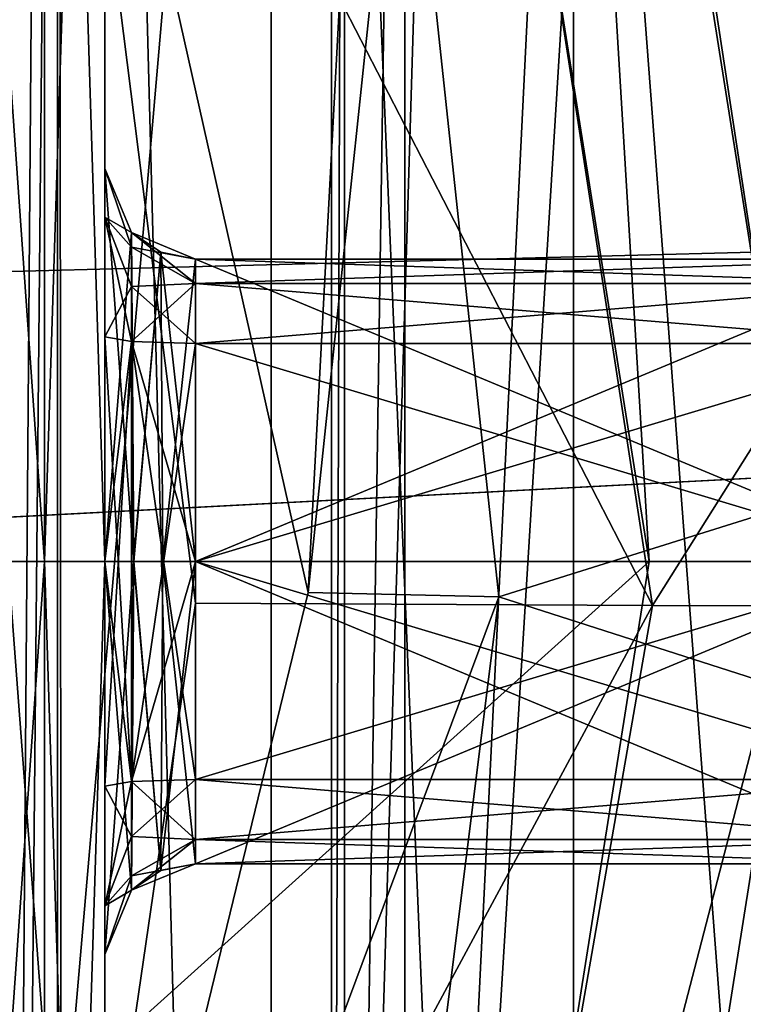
# Model space of a CAD drawing. Header units: millimetres. Extents: x -110 to 163, y -50 to 19.
# Tile 121 of 256: x -61.08 to -58.69, y -16.77 to -13.51. Entities that reach past the tile are written whole.
import ezdxf

# ---------------------------------------------------------------- set-up
doc = ezdxf.new("R2010")
doc.units = ezdxf.units.MM
doc.header["$LTSCALE"] = 65.185185
for name, color, linetype in [('1007', 7, 'CONTINUOUS'), ('1008', 7, 'CONTINUOUS'), ('1012', 7, 'CONTINUOUS'), ('1015', 7, 'CONTINUOUS'), ('1016', 7, 'CONTINUOUS'), ('1019', 7, 'CONTINUOUS'), ('1023', 7, 'CONTINUOUS'), ('1024', 7, 'CONTINUOUS'), ('119', 7, 'CONTINUOUS'), ('141', 7, 'CONTINUOUS'), ('16', 7, 'CONTINUOUS'), ('167', 7, 'CONTINUOUS'), ('2', 7, 'CONTINUOUS'), ('233', 7, 'CONTINUOUS'), ('235', 7, 'CONTINUOUS'), ('364', 7, 'CONTINUOUS'), ('500', 7, 'CONTINUOUS'), ('501', 7, 'CONTINUOUS'), ('502', 7, 'CONTINUOUS'), ('503', 7, 'CONTINUOUS'), ('504', 7, 'CONTINUOUS'), ('505', 7, 'CONTINUOUS'), ('506', 7, 'CONTINUOUS'), ('507', 7, 'CONTINUOUS'), ('508', 7, 'CONTINUOUS'), ('512', 7, 'CONTINUOUS'), ('58', 7, 'CONTINUOUS'), ('6026', 7, 'CONTINUOUS'), ('6030', 7, 'CONTINUOUS'), ('6085', 7, 'CONTINUOUS'), ('6140', 7, 'CONTINUOUS'), ('6158', 7, 'CONTINUOUS'), ('6159', 7, 'CONTINUOUS'), ('6172', 7, 'CONTINUOUS'), ('6173', 7, 'CONTINUOUS'), ('710', 7, 'CONTINUOUS'), ('711', 7, 'CONTINUOUS'), ('712', 7, 'CONTINUOUS'), ('713', 7, 'CONTINUOUS'), ('714', 7, 'CONTINUOUS'), ('715', 7, 'CONTINUOUS'), ('716', 7, 'CONTINUOUS'), ('717', 7, 'CONTINUOUS'), ('718', 7, 'CONTINUOUS'), ('719', 7, 'CONTINUOUS'), ('736', 7, 'CONTINUOUS'), ('737', 7, 'CONTINUOUS'), ('739', 7, 'CONTINUOUS'), ('740', 7, 'CONTINUOUS'), ('741', 7, 'CONTINUOUS'), ('81', 7, 'CONTINUOUS'), ('856', 7, 'CONTINUOUS'), ('857', 7, 'CONTINUOUS'), ('878', 7, 'CONTINUOUS'), ('879', 7, 'CONTINUOUS')]:
    doc.layers.add(name, color=color, linetype=linetype)

msp = doc.modelspace()

# ---------------------------------------------------------------- linework, layer by layer
at = {"layer": '1007', "color": 7, "linetype": 'CONTINUOUS', "true_color": 0xb49632}
for points in [[(-59.3076, -10.2012, -37), (-58.5, -15.3, -37), (-59.25, -10.3819, -40), (-59.3076, -10.2012, -37)], [(-59.25, -10.3819, -40), (-58.5, -15.3, -37), (-58.6886, -12.8125, -40), (-59.25, -10.3819, -40)]]:
    msp.add_3dface(points, dxfattribs=at)
at = {"layer": '1008', "color": 7, "linetype": 'CONTINUOUS', "true_color": 0xb49632}
for points in [[(-64.05, -15.3, -36.5), (-59.7831, -10.3557, -36.5), (-66.1413, -8.8638, -36.5), (-64.05, -15.3, -36.5)], [(-59, -15.3, -36.5), (-59.7831, -10.3557, -36.5), (-64.05, -15.3, -36.5), (-59, -15.3, -36.5)], [(-59.7831, -20.2443, -36.5), (-59, -15.3, -36.5), (-66.1413, -21.7362, -36.5), (-59.7831, -20.2443, -36.5)], [(-66.1413, -21.7362, -36.5), (-59, -15.3, -36.5), (-64.05, -15.3, -36.5), (-66.1413, -21.7362, -36.5)]]:
    msp.add_3dface(points, dxfattribs=at)
at = {"layer": '1012', "color": 7, "linetype": 'CONTINUOUS', "true_color": 0xb49632}
for points in [[(-58.5, -15.3, -40), (-58.5, -15.3, -37), (-59.3076, -20.3988, -37), (-58.5, -15.3, -40)], [(-58.5, -15.3, -40), (-59.3076, -20.3988, -37), (-58.6886, -17.7875, -40), (-58.5, -15.3, -40)]]:
    msp.add_3dface(points, dxfattribs=at)
at = {"layer": '1015', "color": 7, "linetype": 'CONTINUOUS', "true_color": 0xb49632}
for points in [[(-60.05, -8.3181, -51), (-60.05, -8.3181, -40.8), (-60.05, -22.2819, -40.8), (-60.05, -8.3181, -51)], [(-60.05, -8.3181, -51), (-60.05, -22.2819, -40.8), (-60.05, -8.9644, -51.2629), (-60.05, -8.3181, -51)], [(-60.05, -8.9644, -51.2629), (-60.05, -22.2819, -40.8), (-60.05, -9.5993, -51.5), (-60.05, -8.9644, -51.2629)], [(-60.05, -22.2819, -40.8), (-60.05, -21.0007, -51.5), (-60.05, -9.5993, -51.5), (-60.05, -22.2819, -40.8)]]:
    msp.add_3dface(points, dxfattribs=at)
at = {"layer": '1016', "color": 7, "linetype": 'CONTINUOUS', "true_color": 0xb49632}
for points in [[(-59.25, -10.3819, -40), (-58.6886, -12.8125, -40), (-58.5, -15.3, -40), (-59.25, -10.3819, -40)], [(-59.25, -10.3819, -40), (-58.5, -15.3, -40), (-58.6886, -17.7875, -40), (-59.25, -10.3819, -40)], [(-59.25, -10.3819, -40), (-58.6886, -17.7875, -40), (-59.25, -20.2181, -40), (-59.25, -10.3819, -40)]]:
    msp.add_3dface(points, dxfattribs=at)
at = {"layer": '1019', "color": 7, "linetype": 'CONTINUOUS', "true_color": 0xb49632}
for points in [[(-60.05, -8.3181, -40.8), (-60.008, -8.4086, -40.5443), (-60.05, -22.2819, -40.8), (-60.05, -8.3181, -40.8)], [(-60.008, -8.4086, -40.5443), (-60.008, -22.1913, -40.5443), (-60.05, -22.2819, -40.8), (-60.008, -8.4086, -40.5443)], [(-60.008, -8.4086, -40.5443), (-59.8083, -8.8609, -40.227), (-60.008, -22.1913, -40.5443), (-60.008, -8.4086, -40.5443)], [(-59.8083, -8.8609, -40.227), (-59.8083, -21.7391, -40.227), (-60.008, -22.1913, -40.5443), (-59.8083, -8.8609, -40.227)], [(-59.8083, -8.8609, -40.227), (-59.25, -10.3819, -40), (-59.8083, -21.7391, -40.227), (-59.8083, -8.8609, -40.227)], [(-59.25, -10.3819, -40), (-59.25, -20.2181, -40), (-59.8083, -21.7391, -40.227), (-59.25, -10.3819, -40)]]:
    msp.add_3dface(points, dxfattribs=at)
at = {"layer": '1023', "color": 7, "linetype": 'CONTINUOUS', "true_color": 0xb49632}
for points in [[(-58.5, -15.3, -37), (-59, -15.3, -36.5), (-59.7831, -20.2443, -36.5), (-58.5, -15.3, -37)], [(-58.5, -15.3, -37), (-59.7831, -20.2443, -36.5), (-59.3076, -20.3988, -37), (-58.5, -15.3, -37)]]:
    msp.add_3dface(points, dxfattribs=at)
at = {"layer": '1024', "color": 7, "linetype": 'CONTINUOUS', "true_color": 0xb49632}
for points in [[(-59, -15.3, -36.5), (-59.3076, -10.2012, -37), (-59.7831, -10.3557, -36.5), (-59, -15.3, -36.5)], [(-58.5, -15.3, -37), (-59.3076, -10.2012, -37), (-59, -15.3, -36.5), (-58.5, -15.3, -37)]]:
    msp.add_3dface(points, dxfattribs=at)
at = {"layer": '119', "linetype": 'CONTINUOUS'}
for points in [[(-59.4968, -15.4165, -26.7756), (-53.3001, -13.4745, -23.5596), (-59.8156, -12.4374, -26.763), (-59.4968, -15.4165, -26.7756)], [(-53.3582, -17.3871, -23.5545), (-53.3001, -13.4745, -23.5596), (-59.4968, -15.4165, -26.7756), (-53.3582, -17.3871, -23.5545)], [(-59.8651, -18.3619, -26.7607), (-53.3582, -17.3871, -23.5545), (-59.4968, -15.4165, -26.7756), (-59.8651, -18.3619, -26.7607)]]:
    msp.add_3dface(points, dxfattribs=at)
at = {"layer": '141', "linetype": 'CONTINUOUS'}
for points in [[(-61.2431, -10.4324, -27), (-60.1279, -15.4022, -27), (-59.9441, -11.9338, -26.7573), (-61.2431, -10.4324, -27)], [(-60.1279, -15.4022, -27), (-59.8156, -12.4374, -26.763), (-59.9441, -11.9338, -26.7573), (-60.1279, -15.4022, -27)], [(-60.1279, -15.4022, -27), (-59.4968, -15.4165, -26.7756), (-59.8156, -12.4374, -26.763), (-60.1279, -15.4022, -27)], [(-60.1279, -15.4022, -27), (-61.3276, -20.326, -27), (-59.4968, -15.4165, -26.7756), (-60.1279, -15.4022, -27)], [(-61.3276, -20.326, -27), (-59.8651, -18.3619, -26.7607), (-59.4968, -15.4165, -26.7756), (-61.3276, -20.326, -27)]]:
    msp.add_3dface(points, dxfattribs=at)
at = {"layer": '16', "linetype": 'CONTINUOUS'}
for points in [[(-77.5, -3.2536, -17), (-54.2249, -5.3098, -17), (-54.2249, -25.2911, -17), (-77.5, -3.2536, -17)], [(-62.3155, -26.6056, -17), (-77.5, -3.2536, -17), (-54.2249, -25.2911, -17), (-62.3155, -26.6056, -17)]]:
    msp.add_3dface(points, dxfattribs=at)
at = {"layer": '167', "linetype": 'CONTINUOUS'}
for points in [[(-61.25, -13.5909, 16.4112), (-61.25, -8.7973, 15.1646), (-60.9571, -8.8756, 15.9628), (-61.25, -13.5909, 16.4112)], [(-60.9571, -17.4805, 17.0684), (-61.25, -13.5909, 16.4112), (-60.9571, -8.8756, 15.9628), (-60.9571, -17.4805, 17.0684)], [(-60.9571, -17.4805, 17.0684), (-60.9571, -8.8756, 15.9628), (-60.25, -9.3255, 16.4486), (-60.9571, -17.4805, 17.0684)], [(-60.25, -18.3069, 17.2397), (-60.9571, -17.4805, 17.0684), (-60.25, -9.3255, 16.4486), (-60.25, -18.3069, 17.2397)], [(-61.25, -18.5386, 16.1791), (-61.25, -13.5909, 16.4112), (-60.9571, -17.4805, 17.0684), (-61.25, -18.5386, 16.1791)]]:
    msp.add_3dface(points, dxfattribs=at)
at = {"layer": '2', "linetype": 'CONTINUOUS'}
msp.add_3dface([(-60.1279, -15.4022, -27), (-61.2431, -10.4324, -27), (-61.3276, -20.326, -27), (-60.1279, -15.4022, -27)], dxfattribs=at)
at = {"layer": '233', "color": 7, "linetype": 'CONTINUOUS', "true_color": 0x0303ff}
for points in [[(-98, -15.3, 20.5), (-29.1198, -6.7837, 18.6473), (-98, -5.05, 17.7535), (-98, -15.3, 20.5)], [(-29.9227, -8.5375, 19.3525), (-29.1198, -6.7837, 18.6473), (-98, -15.3, 20.5), (-29.9227, -8.5375, 19.3525)], [(-30.3609, -10.1968, 19.8547), (-29.9227, -8.5375, 19.3525), (-98, -15.3, 20.5), (-30.3609, -10.1968, 19.8547)], [(-30.5, -11.8094, 20.2006), (-30.3609, -10.1968, 19.8547), (-98, -15.3, 20.5), (-30.5, -11.8094, 20.2006)], [(-30.3396, -13.5405, 20.4243), (-30.5, -11.8094, 20.2006), (-98, -15.3, 20.5), (-30.3396, -13.5405, 20.4243)], [(-63.9212, -15.3, 20.5), (-30.3396, -13.5405, 20.4243), (-98, -15.3, 20.5), (-63.9212, -15.3, 20.5)], [(-29.8423, -15.3, 20.5), (-30.3396, -13.5405, 20.4243), (-63.9212, -15.3, 20.5), (-29.8423, -15.3, 20.5)]]:
    msp.add_3dface(points, dxfattribs=at)
at = {"layer": '235', "color": 7, "linetype": 'CONTINUOUS', "true_color": 0x0303ff}
for points in [[(-103, -25.55, 17.7535), (-29.8423, -15.3, 20.5), (-63.9212, -15.3, 20.5), (-103, -25.55, 17.7535)], [(-29.8423, -15.3, 20.5), (-103, -25.55, 17.7535), (-26.6474, -20.0316, 19.9465), (-29.8423, -15.3, 20.5)]]:
    msp.add_3dface(points, dxfattribs=at)
at = {"layer": '364', "linetype": 'CONTINUOUS'}
for points in [[(-59.7323, -10.6157, -30.5075), (-55.9106, -10.552, -27.4314), (-58.9887, -15.4451, -30.5041), (-59.7323, -10.6157, -30.5075)], [(-55.9106, -10.552, -27.4314), (-55.0499, -15.4464, -27.5212), (-58.9887, -15.4451, -30.5041), (-55.9106, -10.552, -27.4314)], [(-60.9901, -11.5623, -35), (-59.7323, -10.6157, -30.5075), (-58.9887, -15.4451, -30.5041), (-60.9901, -11.5623, -35)], [(-60.5007, -15.4376, -35), (-60.9901, -11.5623, -35), (-58.9887, -15.4451, -30.5041), (-60.5007, -15.4376, -35)], [(-61.0635, -19.3028, -35), (-60.5007, -15.4376, -35), (-58.9887, -15.4451, -30.5041), (-61.0635, -19.3028, -35)], [(-61.0635, -19.3028, -35), (-58.9887, -15.4451, -30.5041), (-59.8274, -20.2596, -30.5061), (-61.0635, -19.3028, -35)], [(-58.9887, -15.4451, -30.5041), (-55.0499, -15.4464, -27.5212), (-59.8274, -20.2596, -30.5061), (-58.9887, -15.4451, -30.5041)], [(-55.0499, -15.4464, -27.5212), (-56.0222, -20.3298, -27.4168), (-59.8274, -20.2596, -30.5061), (-55.0499, -15.4464, -27.5212)]]:
    msp.add_3dface(points, dxfattribs=at)
at = {"layer": '500', "color": 7, "linetype": 'CONTINUOUS', "true_color": 0x000000}
for points in [[(-58.1, -16.0214, -10.0742), (-58.1, -16.2196, -9.9794), (-60.5, -16.0214, -10.0742), (-58.1, -16.0214, -10.0742)], [(-60.5, -16.0214, -10.0742), (-58.1, -16.2196, -9.9794), (-60.5, -16.2196, -9.9794), (-60.5, -16.0214, -10.0742)], [(-58.1, -16.2196, -9.9794), (-58.1, -16.3, -9.775), (-60.5, -16.2196, -9.9794), (-58.1, -16.2196, -9.9794)], [(-60.5, -16.2196, -9.9794), (-58.1, -16.3, -9.775), (-60.5, -16.3, -9.775), (-60.5, -16.2196, -9.9794)]]:
    msp.add_3dface(points, dxfattribs=at)
at = {"layer": '501', "color": 7, "linetype": 'CONTINUOUS', "true_color": 0x000000}
for points in [[(-58.1, -14.5786, -10.0742), (-58.1, -15.3, -10.1), (-60.5, -14.5786, -10.0742), (-58.1, -14.5786, -10.0742)], [(-60.5, -14.5786, -10.0742), (-58.1, -15.3, -10.1), (-60.5, -15.3, -10.1), (-60.5, -14.5786, -10.0742)], [(-58.1, -15.3, -10.1), (-58.1, -16.0214, -10.0742), (-60.5, -15.3, -10.1), (-58.1, -15.3, -10.1)], [(-58.1, -16.0214, -10.0742), (-60.5, -16.0214, -10.0742), (-60.5, -15.3, -10.1), (-58.1, -16.0214, -10.0742)]]:
    msp.add_3dface(points, dxfattribs=at)
at = {"layer": '502', "color": 7, "linetype": 'CONTINUOUS', "true_color": 0x000000}
for points in [[(-60.5, -14.3804, -9.9794), (-60.5, -14.3, -9.775), (-58.1, -14.3804, -9.9794), (-60.5, -14.3804, -9.9794)], [(-58.1, -14.3804, -9.9794), (-60.5, -14.3, -9.775), (-58.1, -14.3, -9.775), (-58.1, -14.3804, -9.9794)], [(-58.1, -14.5786, -10.0742), (-60.5, -14.5786, -10.0742), (-60.5, -14.3804, -9.9794), (-58.1, -14.5786, -10.0742)], [(-58.1, -14.5786, -10.0742), (-60.5, -14.3804, -9.9794), (-58.1, -14.3804, -9.9794), (-58.1, -14.5786, -10.0742)]]:
    msp.add_3dface(points, dxfattribs=at)
at = {"layer": '503', "color": 7, "linetype": 'CONTINUOUS', "true_color": 0x000000}
for points in [[(-58.1, -14.3, -9.775), (-60.5, -14.3, -9.775), (-58.1, -14.3, -8.8568), (-58.1, -14.3, -9.775)], [(-58.1, -14.3, -8.8568), (-60.5, -14.3, -9.775), (-60.5, -14.3, -8.8568), (-58.1, -14.3, -8.8568)]]:
    msp.add_3dface(points, dxfattribs=at)
at = {"layer": '504', "color": 7, "linetype": 'CONTINUOUS', "true_color": 0x000000}
for points in [[(-60.8, -14, -9.775), (-60.8, -14, -8.8177), (-60.7122, -14.212, -8.8463), (-60.8, -14, -9.775)], [(-60.7121, -14.2121, -9.775), (-60.8, -14, -9.775), (-60.7122, -14.212, -8.8463), (-60.7121, -14.2121, -9.775)], [(-60.6148, -14.2771, -8.8539), (-60.7121, -14.2121, -9.775), (-60.7122, -14.212, -8.8463), (-60.6148, -14.2771, -8.8539)], [(-60.5, -14.3, -8.8568), (-60.5, -14.3, -9.775), (-60.7121, -14.2121, -9.775), (-60.5, -14.3, -8.8568)], [(-60.5, -14.3, -8.8568), (-60.7121, -14.2121, -9.775), (-60.6148, -14.2771, -8.8539), (-60.5, -14.3, -8.8568)]]:
    msp.add_3dface(points, dxfattribs=at)
at = {"layer": '505', "color": 7, "linetype": 'CONTINUOUS', "true_color": 0x000000}
for points in [[(-60.8, -14, -8.8177), (-60.8, -14, -9.775), (-60.8, -9.0401, -8.616), (-60.8, -14, -8.8177)], [(-60.8, -14, -8.8177), (-60.8, -9.0401, -8.616), (-60.8, -14, 8.8177), (-60.8, -14, -8.8177)], [(-60.8, -9.0401, -8.616), (-60.8, -14, -9.775), (-60.8, -14.1608, -10.1838), (-60.8, -9.0401, -8.616)], [(-60.8, -9.0401, 8.616), (-60.8, -15.3, 10.65), (-60.8, -14.5571, 10.3734), (-60.8, -9.0401, 8.616)], [(-60.8, -9.0401, -8.616), (-60.8, -9.0401, 8.616), (-60.8, -14, 9.775), (-60.8, -9.0401, -8.616)], [(-60.8, -14, 9.775), (-60.8, -9.0401, 8.616), (-60.8, -14.1608, 10.1838), (-60.8, -14, 9.775)], [(-60.8, -14.1608, 10.1838), (-60.8, -9.0401, 8.616), (-60.8, -14.5571, 10.3734), (-60.8, -14.1608, 10.1838)], [(-60.8, -15.3, -10.65), (-60.8, -9.0401, -8.616), (-60.8, -14.5571, -10.3734), (-60.8, -15.3, -10.65)], [(-60.8, -14.5571, -10.3734), (-60.8, -9.0401, -8.616), (-60.8, -14.1608, -10.1838), (-60.8, -14.5571, -10.3734)], [(-60.8, -14, 8.8177), (-60.8, -9.0401, -8.616), (-60.8, -14, 9.775), (-60.8, -14, 8.8177)], [(-60.8, -15.3, -7.5177), (-60.8, -14, -8.8177), (-60.8, -15.3, 7.5177), (-60.8, -15.3, -7.5177)], [(-60.8, -15.3, 7.5177), (-60.8, -14, -8.8177), (-60.8, -14, 8.8177), (-60.8, -15.3, 7.5177)], [(-60.8, -14.5571, 10.3734), (-60.8, -15.3, 10.65), (-60.8, -15.3, 10.4), (-60.8, -14.5571, 10.3734)], [(-60.8, -15.3, -10.4), (-60.8, -15.3, -10.65), (-60.8, -14.5571, -10.3734), (-60.8, -15.3, -10.4)], [(-60.8, -15.3, 10.65), (-60.8, -21.5599, 8.616), (-60.8, -16.0429, 10.3734), (-60.8, -15.3, 10.65)], [(-60.8, -15.3, 10.4), (-60.8, -15.3, 10.65), (-60.8, -16.0429, 10.3734), (-60.8, -15.3, 10.4)], [(-60.8, -21.5599, -8.616), (-60.8, -15.3, -10.65), (-60.8, -16.0429, -10.3734), (-60.8, -21.5599, -8.616)], [(-60.8, -16.0429, -10.3734), (-60.8, -15.3, -10.65), (-60.8, -15.3, -10.4), (-60.8, -16.0429, -10.3734)], [(-60.8, -16.6, -8.8177), (-60.8, -15.3, -7.5177), (-60.8, -16.6, 8.8177), (-60.8, -16.6, -8.8177)], [(-60.8, -15.3, -7.5177), (-60.8, -15.3, 7.5177), (-60.8, -16.6, 8.8177), (-60.8, -15.3, -7.5177)], [(-60.8, -16.4392, -10.1838), (-60.8, -21.5599, -8.616), (-60.8, -16.0429, -10.3734), (-60.8, -16.4392, -10.1838)], [(-60.8, -16.0429, 10.3734), (-60.8, -21.5599, 8.616), (-60.8, -16.4392, 10.1838), (-60.8, -16.0429, 10.3734)], [(-60.8, -16.6, -9.775), (-60.8, -21.5599, -8.616), (-60.8, -16.4392, -10.1838), (-60.8, -16.6, -9.775)], [(-60.8, -16.4392, 10.1838), (-60.8, -21.5599, 8.616), (-60.8, -16.6, 9.775), (-60.8, -16.4392, 10.1838)], [(-60.8, -21.5599, 8.616), (-60.8, -21.5599, -8.616), (-60.8, -16.6, -9.775), (-60.8, -21.5599, 8.616)], [(-60.8, -16.6, -8.8177), (-60.8, -21.5599, 8.616), (-60.8, -16.6, -9.775), (-60.8, -16.6, -8.8177)], [(-60.8, -21.5599, 8.616), (-60.8, -16.6, -8.8177), (-60.8, -16.6, 8.8177), (-60.8, -21.5599, 8.616)], [(-60.8, -16.6, 9.775), (-60.8, -21.5599, 8.616), (-60.8, -16.6, 8.8177), (-60.8, -16.6, 9.775)]]:
    msp.add_3dface(points, dxfattribs=at)
at = {"layer": '506', "color": 7, "linetype": 'CONTINUOUS', "true_color": 0x000000}
for points in [[(-60.8, -21.5599, 8.616), (-60.8, -15.3, 10.65), (-61, -21.6775, 8.7778), (-60.8, -21.5599, 8.616)], [(-61, -21.6775, 8.7778), (-60.8, -15.3, 10.65), (-61, -15.3, 10.85), (-61, -21.6775, 8.7778)], [(-60.8, -15.3, -10.65), (-60.8, -21.5599, -8.616), (-61, -15.3, -10.85), (-60.8, -15.3, -10.65)], [(-61, -15.3, -10.85), (-60.8, -21.5599, -8.616), (-61, -21.6775, -8.7778), (-61, -15.3, -10.85)]]:
    msp.add_3dface(points, dxfattribs=at)
at = {"layer": '507', "color": 7, "linetype": 'CONTINUOUS', "true_color": 0x000000}
for points in [[(-61, -15.3, 10.85), (-60.8, -9.0401, 8.616), (-61, -8.9225, 8.7778), (-61, -15.3, 10.85)], [(-60.8, -9.0401, -8.616), (-60.8, -15.3, -10.65), (-61, -8.9225, -8.7778), (-60.8, -9.0401, -8.616)], [(-60.8, -15.3, -10.65), (-61, -15.3, -10.85), (-61, -8.9225, -8.7778), (-60.8, -15.3, -10.65)], [(-60.8, -15.3, 10.65), (-60.8, -9.0401, 8.616), (-61, -15.3, 10.85), (-60.8, -15.3, 10.65)]]:
    msp.add_3dface(points, dxfattribs=at)
at = {"layer": '508', "color": 7, "linetype": 'CONTINUOUS', "true_color": 0x000000}
for points in [[(-61, -8.9225, -8.7778), (-61, -15.3, -10.85), (-61.45, -8.9225, -8.7778), (-61, -8.9225, -8.7778)], [(-61.45, -8.9225, -8.7778), (-61, -15.3, -10.85), (-61.45, -15.3, -10.85), (-61.45, -8.9225, -8.7778)], [(-61, -15.3, 10.85), (-61, -8.9225, 8.7778), (-61.45, -15.3, 10.85), (-61, -15.3, 10.85)], [(-61.45, -15.3, 10.85), (-61, -8.9225, 8.7778), (-61.45, -8.9225, 8.7778), (-61.45, -15.3, 10.85)]]:
    msp.add_3dface(points, dxfattribs=at)
at = {"layer": '512', "color": 7, "linetype": 'CONTINUOUS', "true_color": 0x000000}
for points in [[(-61, -15.3, -10.85), (-61, -21.6775, -8.7778), (-61.45, -15.3, -10.85), (-61, -15.3, -10.85)], [(-61.45, -15.3, -10.85), (-61, -21.6775, -8.7778), (-61.45, -21.6775, -8.7778), (-61.45, -15.3, -10.85)], [(-61, -21.6775, 8.7778), (-61, -15.3, 10.85), (-61.45, -21.6775, 8.7778), (-61, -21.6775, 8.7778)], [(-61, -15.3, 10.85), (-61.45, -15.3, 10.85), (-61.45, -21.6775, 8.7778), (-61, -15.3, 10.85)]]:
    msp.add_3dface(points, dxfattribs=at)
at = {"layer": '58', "linetype": 'CONTINUOUS'}
for points in [[(-61.25, -2.2474, -12.5), (-61.167, -29.3136, -12.8989), (-60.9571, -2.2474, -13.2071), (-61.25, -2.2474, -12.5)], [(-61.167, -29.3136, -12.8989), (-60.9356, -29.1879, -13.2279), (-60.9571, -2.2474, -13.2071), (-61.167, -29.3136, -12.8989)], [(-60.9356, -29.1879, -13.2279), (-60.25, -29.0571, -13.5), (-60.9571, -2.2474, -13.2071), (-60.9356, -29.1879, -13.2279)], [(-60.9571, -2.2474, -13.2071), (-60.25, -29.0571, -13.5), (-60.25, -2.2474, -13.5), (-60.9571, -2.2474, -13.2071)]]:
    msp.add_3dface(points, dxfattribs=at)
at = {"layer": '6026', "linetype": 'CONTINUOUS'}
for points in [[(-58.6255, 13.0626, -52), (-58.6255, -43.6626, -52), (-61.7804, -19.5955, -52), (-58.6255, 13.0626, -52)], [(-61.7804, -11.0045, -52), (-58.6255, 13.0626, -52), (-61.7804, -19.5955, -52), (-61.7804, -11.0045, -52)]]:
    msp.add_3dface(points, dxfattribs=at)
at = {"layer": '6030', "linetype": 'CONTINUOUS'}
for points in [[(-58.6255, 13.0626, -51.5), (-60.05, -9.5993, -51.5), (-58.6255, -43.6626, -51.5), (-58.6255, 13.0626, -51.5)], [(-60.05, -9.5993, -51.5), (-60.05, -21.0007, -51.5), (-58.6255, -43.6626, -51.5), (-60.05, -9.5993, -51.5)]]:
    msp.add_3dface(points, dxfattribs=at)
at = {"layer": '6085', "linetype": 'CONTINUOUS'}
for points in [[(-60.25, -2.2474, -13.5), (-60.25, -29.0571, -13.5), (-59.44, -2.283, -13.5), (-60.25, -2.2474, -13.5)], [(-60.25, -29.0571, -13.5), (-58.6, -2.3213, -13.5), (-59.44, -2.283, -13.5), (-60.25, -29.0571, -13.5)], [(-58.6, -28.968, -13.5), (-58.6, -2.3213, -13.5), (-60.25, -29.0571, -13.5), (-58.6, -28.968, -13.5)]]:
    msp.add_3dface(points, dxfattribs=at)
at = {"layer": '6140', "linetype": 'CONTINUOUS'}
for points in [[(-30.5, -12.3202, 17.2444), (-30.3416, -13.7886, 17.4346), (-60.25, -9.3255, 16.4486), (-30.5, -12.3202, 17.2444)], [(-30.3416, -13.7886, 17.4346), (-29.842, -15.3008, 17.5), (-60.25, -9.3255, 16.4486), (-30.3416, -13.7886, 17.4346)], [(-29.842, -15.3008, 17.5), (-60.25, -18.3069, 17.2397), (-60.25, -9.3255, 16.4486), (-29.842, -15.3008, 17.5)], [(-29.842, -15.3008, 17.5), (-27.2809, -18.771, 17.1523), (-60.25, -18.3069, 17.2397), (-29.842, -15.3008, 17.5)]]:
    msp.add_3dface(points, dxfattribs=at)
at = {"layer": '6158', "color": 7, "linetype": 'CONTINUOUS', "true_color": 0xcad1ee}
for points in [[(-58.1, -16.3, 8.8568), (-60.5, -16.3, 8.8568), (-58.1, -15.3, 7.8568), (-58.1, -16.3, 8.8568)], [(-58.1, -15.3, 7.8568), (-60.5, -16.3, 8.8568), (-60.5, -15.3, 7.8568), (-58.1, -15.3, 7.8568)]]:
    msp.add_3dface(points, dxfattribs=at)
at = {"layer": '6159', "color": 7, "linetype": 'CONTINUOUS', "true_color": 0xcad1ee}
for points in [[(-60.8, -16.6, 8.8177), (-60.8, -15.3, 7.5177), (-60.7052, -15.3, 7.7661), (-60.8, -16.6, 8.8177)], [(-60.7123, -16.388, 8.8463), (-60.8, -16.6, 8.8177), (-60.7052, -15.3, 7.7661), (-60.7123, -16.388, 8.8463)], [(-60.6148, -16.3228, 8.8538), (-60.7123, -16.388, 8.8463), (-60.7052, -15.3, 7.7661), (-60.6148, -16.3228, 8.8538)], [(-60.6087, -15.3001, 7.8337), (-60.6148, -16.3228, 8.8538), (-60.7052, -15.3, 7.7661), (-60.6087, -15.3001, 7.8337)], [(-60.5, -16.3, 8.8568), (-60.6148, -16.3228, 8.8538), (-60.5, -15.3, 7.8568), (-60.5, -16.3, 8.8568)], [(-60.5, -15.3, 7.8568), (-60.6148, -16.3228, 8.8538), (-60.6087, -15.3001, 7.8337), (-60.5, -15.3, 7.8568)]]:
    msp.add_3dface(points, dxfattribs=at)
at = {"layer": '6172', "color": 7, "linetype": 'CONTINUOUS', "true_color": 0xcad1ee}
for points in [[(-60.8, -15.3, 7.5177), (-60.8, -14, 8.8177), (-60.7122, -14.212, 8.8463), (-60.8, -15.3, 7.5177)], [(-60.8, -15.3, 7.5177), (-60.7122, -14.212, 8.8463), (-60.7052, -15.3, 7.7661), (-60.8, -15.3, 7.5177)], [(-60.7122, -14.212, 8.8463), (-60.6148, -14.2771, 8.8539), (-60.7052, -15.3, 7.7661), (-60.7122, -14.212, 8.8463)], [(-60.6148, -14.2771, 8.8539), (-60.6087, -15.3001, 7.8337), (-60.7052, -15.3, 7.7661), (-60.6148, -14.2771, 8.8539)], [(-60.6148, -14.2771, 8.8539), (-60.5, -14.3, 8.8568), (-60.6087, -15.3001, 7.8337), (-60.6148, -14.2771, 8.8539)], [(-60.5, -14.3, 8.8568), (-60.5, -15.3, 7.8568), (-60.6087, -15.3001, 7.8337), (-60.5, -14.3, 8.8568)]]:
    msp.add_3dface(points, dxfattribs=at)
at = {"layer": '6173', "color": 7, "linetype": 'CONTINUOUS', "true_color": 0xcad1ee}
for points in [[(-60.5, -14.3, 8.8568), (-58.1, -14.3, 8.8568), (-60.5, -15.3, 7.8568), (-60.5, -14.3, 8.8568)], [(-58.1, -14.3, 8.8568), (-58.1, -15.3, 7.8568), (-60.5, -15.3, 7.8568), (-58.1, -14.3, 8.8568)]]:
    msp.add_3dface(points, dxfattribs=at)
at = {"layer": '710', "color": 7, "linetype": 'CONTINUOUS', "true_color": 0x000000}
for points in [[(-58.1, -16.3, 8.8568), (-58.1, -16.3, 9.775), (-60.5, -16.3, 9.775), (-58.1, -16.3, 8.8568)], [(-60.5, -16.3, 8.8568), (-58.1, -16.3, 8.8568), (-60.5, -16.3, 9.775), (-60.5, -16.3, 8.8568)]]:
    msp.add_3dface(points, dxfattribs=at)
at = {"layer": '711', "color": 7, "linetype": 'CONTINUOUS', "true_color": 0x000000}
for points in [[(-60.5, -16.3, 8.8568), (-60.5, -16.3, 9.775), (-60.7121, -16.3879, 9.775), (-60.5, -16.3, 8.8568)], [(-60.5, -16.3, 8.8568), (-60.7121, -16.3879, 9.775), (-60.6148, -16.3228, 8.8538), (-60.5, -16.3, 8.8568)], [(-60.6148, -16.3228, 8.8538), (-60.7121, -16.3879, 9.775), (-60.7123, -16.388, 8.8463), (-60.6148, -16.3228, 8.8538)], [(-60.7121, -16.3879, 9.775), (-60.8, -16.6, 9.775), (-60.7123, -16.388, 8.8463), (-60.7121, -16.3879, 9.775)], [(-60.8, -16.6, 9.775), (-60.8, -16.6, 8.8177), (-60.7123, -16.388, 8.8463), (-60.8, -16.6, 9.775)]]:
    msp.add_3dface(points, dxfattribs=at)
at = {"layer": '712', "color": 7, "linetype": 'CONTINUOUS', "true_color": 0x000000}
for points in [[(-60.7121, -16.0277, 10.1618), (-60.7121, -16.2097, 10.1013), (-60.5, -16.0214, 10.0742), (-60.7121, -16.0277, 10.1618)], [(-60.5, -16.0214, 10.0742), (-60.7121, -16.2097, 10.1013), (-60.5, -16.2196, 9.9794), (-60.5, -16.0214, 10.0742)], [(-60.8, -16.0429, 10.3734), (-60.8, -16.4392, 10.1838), (-60.7121, -16.0277, 10.1618), (-60.8, -16.0429, 10.3734)], [(-60.7121, -16.0277, 10.1618), (-60.8, -16.4392, 10.1838), (-60.7121, -16.2097, 10.1013), (-60.7121, -16.0277, 10.1618)], [(-60.7121, -16.2097, 10.1013), (-60.8, -16.4392, 10.1838), (-60.7121, -16.3404, 9.9608), (-60.7121, -16.2097, 10.1013)], [(-60.7121, -16.2097, 10.1013), (-60.7121, -16.3404, 9.9608), (-60.5, -16.2196, 9.9794), (-60.7121, -16.2097, 10.1013)], [(-60.7121, -16.3879, 9.775), (-60.5, -16.3, 9.775), (-60.5, -16.2196, 9.9794), (-60.7121, -16.3879, 9.775)], [(-60.7121, -16.3404, 9.9608), (-60.7121, -16.3879, 9.775), (-60.5, -16.2196, 9.9794), (-60.7121, -16.3404, 9.9608)], [(-60.8, -16.4392, 10.1838), (-60.8, -16.6, 9.775), (-60.7121, -16.3404, 9.9608), (-60.8, -16.4392, 10.1838)], [(-60.8, -16.6, 9.775), (-60.7121, -16.3879, 9.775), (-60.7121, -16.3404, 9.9608), (-60.8, -16.6, 9.775)]]:
    msp.add_3dface(points, dxfattribs=at)
at = {"layer": '713', "color": 7, "linetype": 'CONTINUOUS', "true_color": 0x000000}
for points in [[(-60.8, -14.5571, 10.3734), (-60.8, -15.3, 10.4), (-60.7121, -16.0277, 10.1618), (-60.8, -14.5571, 10.3734)], [(-60.8, -14.5571, 10.3734), (-60.7121, -16.0277, 10.1618), (-60.7121, -14.5723, 10.1618), (-60.8, -14.5571, 10.3734)], [(-60.7121, -16.0277, 10.1618), (-60.5, -16.0214, 10.0742), (-60.7121, -14.5723, 10.1618), (-60.7121, -16.0277, 10.1618)], [(-60.7121, -14.5723, 10.1618), (-60.5, -16.0214, 10.0742), (-60.5, -15.3, 10.1), (-60.7121, -14.5723, 10.1618)], [(-60.5, -14.5786, 10.0742), (-60.7121, -14.5723, 10.1618), (-60.5, -15.3, 10.1), (-60.5, -14.5786, 10.0742)], [(-60.8, -15.3, 10.4), (-60.8, -16.0429, 10.3734), (-60.7121, -16.0277, 10.1618), (-60.8, -15.3, 10.4)]]:
    msp.add_3dface(points, dxfattribs=at)
at = {"layer": '714', "color": 7, "linetype": 'CONTINUOUS', "true_color": 0x000000}
for points in [[(-60.8, -14, 9.775), (-60.8, -14.1608, 10.1838), (-60.7121, -14.2121, 9.775), (-60.8, -14, 9.775)], [(-60.8, -14.1608, 10.1838), (-60.8, -14.5571, 10.3734), (-60.7121, -14.3903, 10.1013), (-60.8, -14.1608, 10.1838)], [(-60.7121, -14.2121, 9.775), (-60.8, -14.1608, 10.1838), (-60.7121, -14.2596, 9.9608), (-60.7121, -14.2121, 9.775)], [(-60.7121, -14.2596, 9.9608), (-60.8, -14.1608, 10.1838), (-60.7121, -14.3903, 10.1013), (-60.7121, -14.2596, 9.9608)], [(-60.7121, -14.2121, 9.775), (-60.7121, -14.2596, 9.9608), (-60.5, -14.3, 9.775), (-60.7121, -14.2121, 9.775)], [(-60.7121, -14.2596, 9.9608), (-60.7121, -14.3903, 10.1013), (-60.5, -14.3804, 9.9794), (-60.7121, -14.2596, 9.9608)], [(-60.5, -14.3, 9.775), (-60.7121, -14.2596, 9.9608), (-60.5, -14.3804, 9.9794), (-60.5, -14.3, 9.775)], [(-60.8, -14.5571, 10.3734), (-60.7121, -14.5723, 10.1618), (-60.7121, -14.3903, 10.1013), (-60.8, -14.5571, 10.3734)], [(-60.7121, -14.5723, 10.1618), (-60.5, -14.5786, 10.0742), (-60.5, -14.3804, 9.9794), (-60.7121, -14.5723, 10.1618)], [(-60.7121, -14.3903, 10.1013), (-60.7121, -14.5723, 10.1618), (-60.5, -14.3804, 9.9794), (-60.7121, -14.3903, 10.1013)]]:
    msp.add_3dface(points, dxfattribs=at)
at = {"layer": '715', "color": 7, "linetype": 'CONTINUOUS', "true_color": 0x000000}
for points in [[(-60.8, -14, 8.8177), (-60.8, -14, 9.775), (-60.7121, -14.2121, 9.775), (-60.8, -14, 8.8177)], [(-60.8, -14, 8.8177), (-60.7121, -14.2121, 9.775), (-60.7122, -14.212, 8.8463), (-60.8, -14, 8.8177)], [(-60.7122, -14.212, 8.8463), (-60.7121, -14.2121, 9.775), (-60.6148, -14.2771, 8.8539), (-60.7122, -14.212, 8.8463)], [(-60.7121, -14.2121, 9.775), (-60.5, -14.3, 9.775), (-60.6148, -14.2771, 8.8539), (-60.7121, -14.2121, 9.775)], [(-60.5, -14.3, 9.775), (-60.5, -14.3, 8.8568), (-60.6148, -14.2771, 8.8539), (-60.5, -14.3, 9.775)]]:
    msp.add_3dface(points, dxfattribs=at)
at = {"layer": '716', "color": 7, "linetype": 'CONTINUOUS', "true_color": 0x000000}
for points in [[(-58.1, -14.3, 9.775), (-58.1, -14.3, 8.8568), (-60.5, -14.3, 8.8568), (-58.1, -14.3, 9.775)], [(-60.5, -14.3, 9.775), (-58.1, -14.3, 9.775), (-60.5, -14.3, 8.8568), (-60.5, -14.3, 9.775)]]:
    msp.add_3dface(points, dxfattribs=at)
at = {"layer": '717', "color": 7, "linetype": 'CONTINUOUS', "true_color": 0x000000}
for points in [[(-58.1, -14.3804, 9.9794), (-58.1, -14.3, 9.775), (-60.5, -14.3804, 9.9794), (-58.1, -14.3804, 9.9794)], [(-58.1, -14.3, 9.775), (-60.5, -14.3, 9.775), (-60.5, -14.3804, 9.9794), (-58.1, -14.3, 9.775)], [(-58.1, -14.5786, 10.0742), (-58.1, -14.3804, 9.9794), (-60.5, -14.5786, 10.0742), (-58.1, -14.5786, 10.0742)], [(-60.5, -14.5786, 10.0742), (-58.1, -14.3804, 9.9794), (-60.5, -14.3804, 9.9794), (-60.5, -14.5786, 10.0742)]]:
    msp.add_3dface(points, dxfattribs=at)
at = {"layer": '718', "color": 7, "linetype": 'CONTINUOUS', "true_color": 0x000000}
for points in [[(-58.1, -15.3, 10.1), (-58.1, -14.5786, 10.0742), (-60.5, -15.3, 10.1), (-58.1, -15.3, 10.1)], [(-58.1, -14.5786, 10.0742), (-60.5, -14.5786, 10.0742), (-60.5, -15.3, 10.1), (-58.1, -14.5786, 10.0742)], [(-58.1, -16.0214, 10.0742), (-58.1, -15.3, 10.1), (-60.5, -16.0214, 10.0742), (-58.1, -16.0214, 10.0742)], [(-60.5, -16.0214, 10.0742), (-58.1, -15.3, 10.1), (-60.5, -15.3, 10.1), (-60.5, -16.0214, 10.0742)]]:
    msp.add_3dface(points, dxfattribs=at)
at = {"layer": '719', "color": 7, "linetype": 'CONTINUOUS', "true_color": 0x000000}
for points in [[(-58.1, -16.2196, 9.9794), (-58.1, -16.0214, 10.0742), (-60.5, -16.2196, 9.9794), (-58.1, -16.2196, 9.9794)], [(-58.1, -16.0214, 10.0742), (-60.5, -16.0214, 10.0742), (-60.5, -16.2196, 9.9794), (-58.1, -16.0214, 10.0742)], [(-58.1, -16.3, 9.775), (-58.1, -16.2196, 9.9794), (-60.5, -16.3, 9.775), (-58.1, -16.3, 9.775)], [(-60.5, -16.3, 9.775), (-58.1, -16.2196, 9.9794), (-60.5, -16.2196, 9.9794), (-60.5, -16.3, 9.775)]]:
    msp.add_3dface(points, dxfattribs=at)
at = {"layer": '736', "color": 7, "linetype": 'CONTINUOUS', "true_color": 0x000000}
for points in [[(-60.7121, -16.3879, -9.775), (-60.5, -16.3, -9.775), (-60.6148, -16.3228, -8.8538), (-60.7121, -16.3879, -9.775)], [(-60.5, -16.3, -9.775), (-60.5, -16.3, -8.8568), (-60.6148, -16.3228, -8.8538), (-60.5, -16.3, -9.775)], [(-60.7122, -16.3879, -8.8464), (-60.7121, -16.3879, -9.775), (-60.6148, -16.3228, -8.8538), (-60.7122, -16.3879, -8.8464)], [(-60.8, -16.6, -8.8177), (-60.8, -16.6, -9.775), (-60.7121, -16.3879, -9.775), (-60.8, -16.6, -8.8177)], [(-60.8, -16.6, -8.8177), (-60.7121, -16.3879, -9.775), (-60.7122, -16.3879, -8.8464), (-60.8, -16.6, -8.8177)]]:
    msp.add_3dface(points, dxfattribs=at)
at = {"layer": '737', "color": 7, "linetype": 'CONTINUOUS', "true_color": 0x000000}
for points in [[(-60.5, -16.3, -9.775), (-58.1, -16.3, -9.775), (-60.5, -16.3, -8.8568), (-60.5, -16.3, -9.775)], [(-60.5, -16.3, -8.8568), (-58.1, -16.3, -9.775), (-58.1, -16.3, -8.8568), (-60.5, -16.3, -8.8568)]]:
    msp.add_3dface(points, dxfattribs=at)
at = {"layer": '739', "color": 7, "linetype": 'CONTINUOUS', "true_color": 0x000000}
for points in [[(-60.5, -16.0214, -10.0742), (-60.5, -16.2196, -9.9794), (-60.7121, -16.0277, -10.1618), (-60.5, -16.0214, -10.0742)], [(-60.7121, -16.2097, -10.1013), (-60.8, -16.0429, -10.3734), (-60.7121, -16.0277, -10.1618), (-60.7121, -16.2097, -10.1013)], [(-60.8, -16.4392, -10.1838), (-60.8, -16.0429, -10.3734), (-60.7121, -16.2097, -10.1013), (-60.8, -16.4392, -10.1838)], [(-60.5, -16.2196, -9.9794), (-60.7121, -16.2097, -10.1013), (-60.7121, -16.0277, -10.1618), (-60.5, -16.2196, -9.9794)], [(-60.7121, -16.3404, -9.9608), (-60.8, -16.4392, -10.1838), (-60.7121, -16.2097, -10.1013), (-60.7121, -16.3404, -9.9608)], [(-60.5, -16.2196, -9.9794), (-60.7121, -16.3404, -9.9608), (-60.7121, -16.2097, -10.1013), (-60.5, -16.2196, -9.9794)], [(-60.5, -16.2196, -9.9794), (-60.5, -16.3, -9.775), (-60.7121, -16.3404, -9.9608), (-60.5, -16.2196, -9.9794)], [(-60.5, -16.3, -9.775), (-60.7121, -16.3879, -9.775), (-60.7121, -16.3404, -9.9608), (-60.5, -16.3, -9.775)], [(-60.7121, -16.3879, -9.775), (-60.8, -16.4392, -10.1838), (-60.7121, -16.3404, -9.9608), (-60.7121, -16.3879, -9.775)], [(-60.8, -16.6, -9.775), (-60.8, -16.4392, -10.1838), (-60.7121, -16.3879, -9.775), (-60.8, -16.6, -9.775)]]:
    msp.add_3dface(points, dxfattribs=at)
at = {"layer": '740', "color": 7, "linetype": 'CONTINUOUS', "true_color": 0x000000}
for points in [[(-60.8, -15.3, -10.4), (-60.8, -14.5571, -10.3734), (-60.7121, -14.5723, -10.1618), (-60.8, -15.3, -10.4)], [(-60.8, -16.0429, -10.3734), (-60.8, -15.3, -10.4), (-60.7121, -14.5723, -10.1618), (-60.8, -16.0429, -10.3734)], [(-60.7121, -16.0277, -10.1618), (-60.8, -16.0429, -10.3734), (-60.7121, -14.5723, -10.1618), (-60.7121, -16.0277, -10.1618)], [(-60.5, -14.5786, -10.0742), (-60.7121, -16.0277, -10.1618), (-60.7121, -14.5723, -10.1618), (-60.5, -14.5786, -10.0742)], [(-60.5, -14.5786, -10.0742), (-60.5, -15.3, -10.1), (-60.7121, -16.0277, -10.1618), (-60.5, -14.5786, -10.0742)], [(-60.5, -15.3, -10.1), (-60.5, -16.0214, -10.0742), (-60.7121, -16.0277, -10.1618), (-60.5, -15.3, -10.1)]]:
    msp.add_3dface(points, dxfattribs=at)
at = {"layer": '741', "color": 7, "linetype": 'CONTINUOUS', "true_color": 0x000000}
for points in [[(-60.8, -14, -9.775), (-60.7121, -14.2121, -9.775), (-60.7121, -14.2596, -9.9608), (-60.8, -14, -9.775)], [(-60.8, -14.1608, -10.1838), (-60.8, -14, -9.775), (-60.7121, -14.2596, -9.9608), (-60.8, -14.1608, -10.1838)], [(-60.8, -14.5571, -10.3734), (-60.8, -14.1608, -10.1838), (-60.7121, -14.5723, -10.1618), (-60.8, -14.5571, -10.3734)], [(-60.7121, -14.5723, -10.1618), (-60.8, -14.1608, -10.1838), (-60.7121, -14.3903, -10.1013), (-60.7121, -14.5723, -10.1618)], [(-60.7121, -14.3903, -10.1013), (-60.8, -14.1608, -10.1838), (-60.7121, -14.2596, -9.9608), (-60.7121, -14.3903, -10.1013)], [(-60.5, -14.3, -9.775), (-60.5, -14.3804, -9.9794), (-60.7121, -14.2121, -9.775), (-60.5, -14.3, -9.775)], [(-60.7121, -14.2121, -9.775), (-60.5, -14.3804, -9.9794), (-60.7121, -14.2596, -9.9608), (-60.7121, -14.2121, -9.775)], [(-60.5, -14.3804, -9.9794), (-60.7121, -14.3903, -10.1013), (-60.7121, -14.2596, -9.9608), (-60.5, -14.3804, -9.9794)], [(-60.5, -14.3804, -9.9794), (-60.5, -14.5786, -10.0742), (-60.7121, -14.3903, -10.1013), (-60.5, -14.3804, -9.9794)], [(-60.5, -14.5786, -10.0742), (-60.7121, -14.5723, -10.1618), (-60.7121, -14.3903, -10.1013), (-60.5, -14.5786, -10.0742)]]:
    msp.add_3dface(points, dxfattribs=at)
at = {"layer": '81', "color": 7, "linetype": 'CONTINUOUS', "true_color": 0x0303ff}
for points in [[(-61.0635, -19.3028, -35), (-62.6379, -22.877, -35), (-62.4963, -7.9588, -35), (-61.0635, -19.3028, -35)], [(-60.9901, -11.5623, -35), (-61.0635, -19.3028, -35), (-62.4963, -7.9588, -35), (-60.9901, -11.5623, -35)], [(-60.5007, -15.4376, -35), (-61.0635, -19.3028, -35), (-60.9901, -11.5623, -35), (-60.5007, -15.4376, -35)]]:
    msp.add_3dface(points, dxfattribs=at)
at = {"layer": '856', "color": 7, "linetype": 'CONTINUOUS', "true_color": 0x000000}
for points in [[(-60.7122, -14.212, -8.8463), (-60.8, -14, -8.8177), (-60.7047, -15.3, -7.7666), (-60.7122, -14.212, -8.8463)], [(-60.8, -14, -8.8177), (-60.8, -15.3, -7.5177), (-60.7047, -15.3, -7.7666), (-60.8, -14, -8.8177)], [(-60.6148, -14.2771, -8.8539), (-60.7122, -14.212, -8.8463), (-60.7047, -15.3, -7.7666), (-60.6148, -14.2771, -8.8539)], [(-60.6084, -15.3001, -7.8339), (-60.6148, -14.2771, -8.8539), (-60.7047, -15.3, -7.7666), (-60.6084, -15.3001, -7.8339)], [(-60.5, -14.3, -8.8568), (-60.6148, -14.2771, -8.8539), (-60.5, -15.3, -7.8568), (-60.5, -14.3, -8.8568)], [(-60.5, -15.3, -7.8568), (-60.6148, -14.2771, -8.8539), (-60.6084, -15.3001, -7.8339), (-60.5, -15.3, -7.8568)]]:
    msp.add_3dface(points, dxfattribs=at)
at = {"layer": '857', "color": 7, "linetype": 'CONTINUOUS', "true_color": 0x000000}
for points in [[(-58.1, -14.3, -8.8568), (-60.5, -14.3, -8.8568), (-58.1, -15.3, -7.8568), (-58.1, -14.3, -8.8568)], [(-60.5, -14.3, -8.8568), (-60.5, -15.3, -7.8568), (-58.1, -15.3, -7.8568), (-60.5, -14.3, -8.8568)]]:
    msp.add_3dface(points, dxfattribs=at)
at = {"layer": '878', "color": 7, "linetype": 'CONTINUOUS', "true_color": 0x000000}
for points in [[(-60.5, -16.3, -8.8568), (-58.1, -16.3, -8.8568), (-60.5, -15.3, -7.8568), (-60.5, -16.3, -8.8568)], [(-60.5, -15.3, -7.8568), (-58.1, -16.3, -8.8568), (-58.1, -15.3, -7.8568), (-60.5, -15.3, -7.8568)]]:
    msp.add_3dface(points, dxfattribs=at)
at = {"layer": '879', "color": 7, "linetype": 'CONTINUOUS', "true_color": 0x000000}
for points in [[(-60.8, -15.3, -7.5177), (-60.8, -16.6, -8.8177), (-60.7122, -16.3879, -8.8464), (-60.8, -15.3, -7.5177)], [(-60.8, -15.3, -7.5177), (-60.7122, -16.3879, -8.8464), (-60.7047, -15.3, -7.7666), (-60.8, -15.3, -7.5177)], [(-60.7122, -16.3879, -8.8464), (-60.6148, -16.3228, -8.8538), (-60.7047, -15.3, -7.7666), (-60.7122, -16.3879, -8.8464)], [(-60.6148, -16.3228, -8.8538), (-60.6084, -15.3001, -7.8339), (-60.7047, -15.3, -7.7666), (-60.6148, -16.3228, -8.8538)], [(-60.6148, -16.3228, -8.8538), (-60.5, -16.3, -8.8568), (-60.6084, -15.3001, -7.8339), (-60.6148, -16.3228, -8.8538)], [(-60.5, -16.3, -8.8568), (-60.5, -15.3, -7.8568), (-60.6084, -15.3001, -7.8339), (-60.5, -16.3, -8.8568)]]:
    msp.add_3dface(points, dxfattribs=at)

doc.saveas('drawing.dxf')
